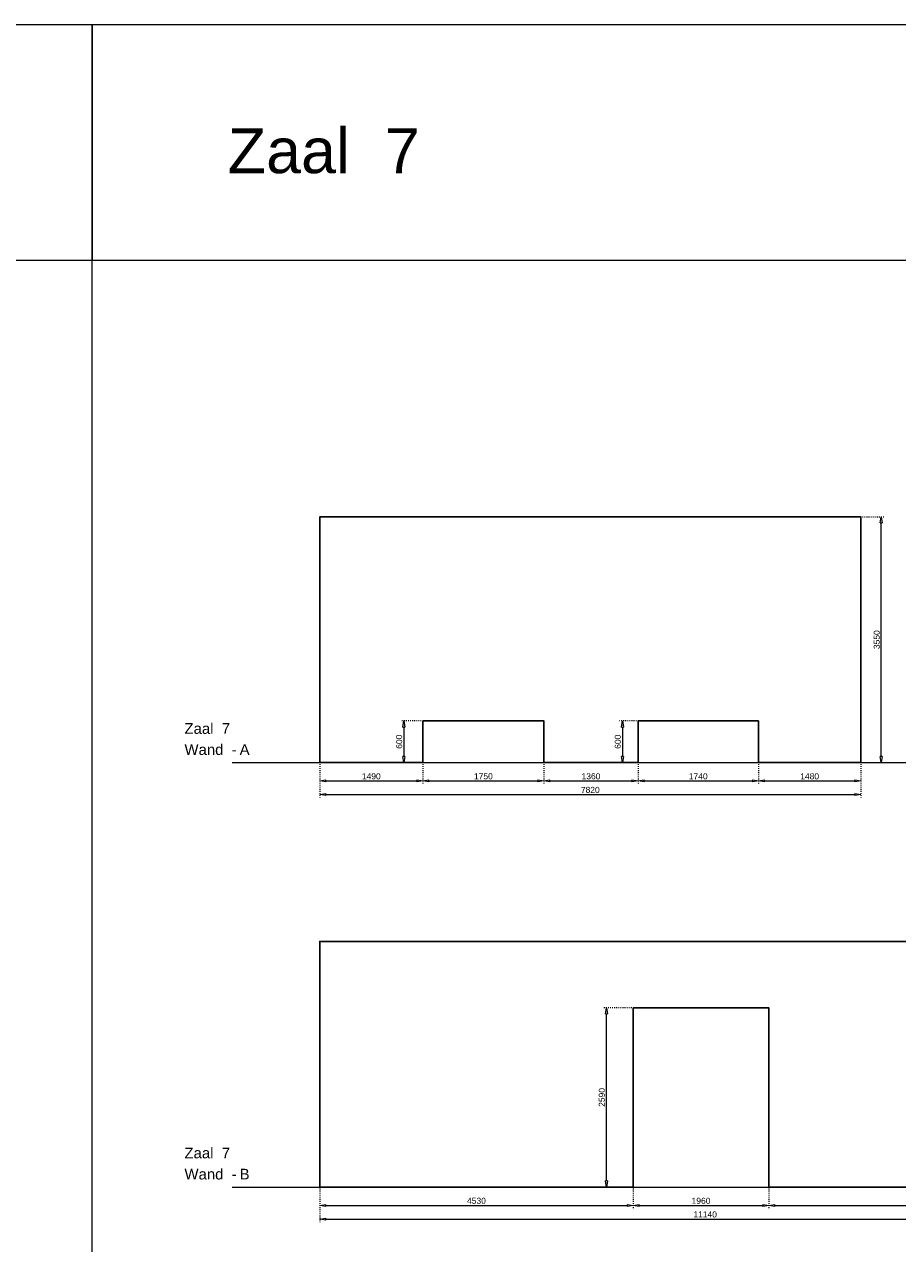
# Model space of a CAD drawing. Header units: millimetres. Extents: x 91086 to 300562, y -68316 to 28747.
# Tile 49 of 61: x 249518 to 262138, y -49803 to -32181. Entities that reach past the tile are written whole.
import ezdxf

# ---------------------------------------------------------------- set-up
doc = ezdxf.new("R2010")
doc.units = ezdxf.units.MM
doc.linetypes.add('ACAD_ISO03W100', pattern=[30, 12, -18])
doc.layers.get('Defpoints').update_dxf_attribs({"lineweight": 0})
for name, color, linetype, lineweight in [('25-Staal-B', 150, 'Continuous', 25), ('^ 0-Staal-txt', 7, 'Continuous', 0), ('Layer1', 252, 'Continuous', 0)]:
    doc.layers.add(name, color=color, linetype=linetype, lineweight=lineweight)
doc.layers.add('DIM-DIM', color=7, linetype='Continuous')
doc.styles.add('Arial', font='arial.ttf')
doc.dimstyles.new('dim-11', dxfattribs={"dimscale": 35, "dimtxt": 2.5, "dimasz": 2.5, "dimexe": 1.25, "dimexo": 0.625, "dimtad": 1, "dimdec": 0, "dimtxsty": 'Arial', "dimblk": 'CLOSEDBLANK', "dimcen": 3, "dimclrd": 252, "dimclre": 252, "dimclrt": 7, "dimadec": 0, "dimazin": 0, "dimtfac": 1, "dimtdec": 0, "dimtmove": 0, "dimatfit": 3, "dimldrblk": 'CLOSEDBLANK', "dimfxl": 1, "dimlwd": 0, "dimlwe": 0, "dimarcsym": 0})

# ---------------------------------------------------------------- blocks, each defined once
blk = doc.blocks.new('_ClosedBlank')
at = {"color": 0, "linetype": 'ByBlock', "lineweight": -2}
for p, q in [((-1, 0.17), (0, 0)), ((-1, 0.17), (-1, -0.17)), ((0, 0), (-1, -0.17))]:
    blk.add_line(p, q, dxfattribs=at)
blk = doc.blocks.new('*D350')
at = {"layer": 'Defpoints', "color": 0, "transparency": 16777216}
for p in [(253787, -42849), (255277, -42849), (255277, -43116)]:
    blk.add_point(p, dxfattribs=at)
at = {"layer": 'DIM-DIM', "color": 252, "linetype": 'ACAD_ISO03W100', "lineweight": 0, "transparency": 16777216}
for p, q in [((253787, -42871), (253787, -43159)), ((255277, -42871), (255277, -43159))]:
    blk.add_line(p, q, dxfattribs=at)
at = {"layer": 'DIM-DIM', "color": 252, "lineweight": 0, "transparency": 16777216}
blk.add_line((253875, -43116), (255190, -43116), dxfattribs=at)
at = {"layer": 'DIM-DIM', "color": 252, "lineweight": 0, "transparency": 16777216, "xscale": 87.5, "yscale": 87.5, "zscale": 87.5, "rotation": 180}
blk.add_blockref('_ClosedBlank', (253787, -43116), dxfattribs=at)
at = {"layer": 'DIM-DIM', "color": 252, "lineweight": 0, "transparency": 16777216, "xscale": 87.5, "yscale": 87.5, "zscale": 87.5}
blk.add_blockref('_ClosedBlank', (255277, -43116), dxfattribs=at)
at = {"layer": 'DIM-DIM', "color": 7, "transparency": 16777216, "insert": (254532, -43049), "char_height": 87.5, "attachment_point": 5, "style": 'Arial'}
blk.add_mtext('1490', dxfattribs=at)
blk = doc.blocks.new('*D351')
at = {"layer": 'Defpoints', "color": 0, "transparency": 16777216}
for p in [(253787, -42849), (261607, -42849), (261607, -43312)]:
    blk.add_point(p, dxfattribs=at)
at = {"layer": 'DIM-DIM', "color": 252, "linetype": 'ACAD_ISO03W100', "lineweight": 0, "transparency": 16777216}
for p, q in [((253787, -42871), (253787, -43356)), ((261607, -42871), (261607, -43356))]:
    blk.add_line(p, q, dxfattribs=at)
at = {"layer": 'DIM-DIM', "color": 252, "lineweight": 0, "transparency": 16777216}
blk.add_line((253875, -43312), (261520, -43312), dxfattribs=at)
at = {"layer": 'DIM-DIM', "color": 252, "lineweight": 0, "transparency": 16777216, "xscale": 87.5, "yscale": 87.5, "zscale": 87.5, "rotation": 180}
blk.add_blockref('_ClosedBlank', (253787, -43312), dxfattribs=at)
at = {"layer": 'DIM-DIM', "color": 252, "lineweight": 0, "transparency": 16777216, "xscale": 87.5, "yscale": 87.5, "zscale": 87.5}
blk.add_blockref('_ClosedBlank', (261607, -43312), dxfattribs=at)
at = {"layer": 'DIM-DIM', "color": 7, "transparency": 16777216, "insert": (257697, -43246), "char_height": 87.5, "attachment_point": 5, "style": 'Arial'}
blk.add_mtext('7820', dxfattribs=at)
blk = doc.blocks.new('*D489')
at = {"layer": 'Defpoints', "color": 0, "transparency": 16777216}
for p in [(255277, -42849), (257027, -42849), (257027, -43116)]:
    blk.add_point(p, dxfattribs=at)
at = {"layer": 'DIM-DIM', "color": 252, "linetype": 'ACAD_ISO03W100', "lineweight": 0, "transparency": 16777216}
for p, q in [((255277, -42871), (255277, -43159)), ((257027, -42871), (257027, -43159))]:
    blk.add_line(p, q, dxfattribs=at)
at = {"layer": 'DIM-DIM', "color": 252, "lineweight": 0, "transparency": 16777216}
blk.add_line((255365, -43116), (256940, -43116), dxfattribs=at)
at = {"layer": 'DIM-DIM', "color": 252, "lineweight": 0, "transparency": 16777216, "xscale": 87.5, "yscale": 87.5, "zscale": 87.5, "rotation": 180}
blk.add_blockref('_ClosedBlank', (255277, -43116), dxfattribs=at)
at = {"layer": 'DIM-DIM', "color": 252, "lineweight": 0, "transparency": 16777216, "xscale": 87.5, "yscale": 87.5, "zscale": 87.5}
blk.add_blockref('_ClosedBlank', (257027, -43116), dxfattribs=at)
at = {"layer": 'DIM-DIM', "color": 7, "transparency": 16777216, "insert": (256152, -43049), "char_height": 87.5, "attachment_point": 5, "style": 'Arial'}
blk.add_mtext('1750', dxfattribs=at)
blk = doc.blocks.new('*D490')
at = {"layer": 'Defpoints', "color": 0, "transparency": 16777216}
for p in [(257027, -42849), (258387, -42849), (258387, -43116)]:
    blk.add_point(p, dxfattribs=at)
at = {"layer": 'DIM-DIM', "color": 252, "linetype": 'ACAD_ISO03W100', "lineweight": 0, "transparency": 16777216}
for p, q in [((257027, -42871), (257027, -43159)), ((258387, -42871), (258387, -43159))]:
    blk.add_line(p, q, dxfattribs=at)
at = {"layer": 'DIM-DIM', "color": 252, "lineweight": 0, "transparency": 16777216}
blk.add_line((257115, -43116), (258300, -43116), dxfattribs=at)
at = {"layer": 'DIM-DIM', "color": 252, "lineweight": 0, "transparency": 16777216, "xscale": 87.5, "yscale": 87.5, "zscale": 87.5, "rotation": 180}
blk.add_blockref('_ClosedBlank', (257027, -43116), dxfattribs=at)
at = {"layer": 'DIM-DIM', "color": 252, "lineweight": 0, "transparency": 16777216, "xscale": 87.5, "yscale": 87.5, "zscale": 87.5}
blk.add_blockref('_ClosedBlank', (258387, -43116), dxfattribs=at)
at = {"layer": 'DIM-DIM', "color": 7, "transparency": 16777216, "insert": (257707, -43049), "char_height": 87.5, "attachment_point": 5, "style": 'Arial'}
blk.add_mtext('1360', dxfattribs=at)
blk = doc.blocks.new('*D491')
at = {"layer": 'Defpoints', "color": 0, "transparency": 16777216}
for p in [(258387, -42849), (260127, -42849), (260127, -43116)]:
    blk.add_point(p, dxfattribs=at)
at = {"layer": 'DIM-DIM', "color": 252, "linetype": 'ACAD_ISO03W100', "lineweight": 0, "transparency": 16777216}
for p, q in [((258387, -42871), (258387, -43159)), ((260127, -42871), (260127, -43159))]:
    blk.add_line(p, q, dxfattribs=at)
at = {"layer": 'DIM-DIM', "color": 252, "lineweight": 0, "transparency": 16777216}
blk.add_line((258475, -43116), (260040, -43116), dxfattribs=at)
at = {"layer": 'DIM-DIM', "color": 252, "lineweight": 0, "transparency": 16777216, "xscale": 87.5, "yscale": 87.5, "zscale": 87.5, "rotation": 180}
blk.add_blockref('_ClosedBlank', (258387, -43116), dxfattribs=at)
at = {"layer": 'DIM-DIM', "color": 252, "lineweight": 0, "transparency": 16777216, "xscale": 87.5, "yscale": 87.5, "zscale": 87.5}
blk.add_blockref('_ClosedBlank', (260127, -43116), dxfattribs=at)
at = {"layer": 'DIM-DIM', "color": 7, "transparency": 16777216, "insert": (259257, -43049), "char_height": 87.5, "attachment_point": 5, "style": 'Arial'}
blk.add_mtext('1740', dxfattribs=at)
blk = doc.blocks.new('*D492')
at = {"layer": 'Defpoints', "color": 0, "transparency": 16777216}
for p in [(260127, -42849), (261607, -42849), (261607, -43116)]:
    blk.add_point(p, dxfattribs=at)
at = {"layer": 'DIM-DIM', "color": 252, "linetype": 'ACAD_ISO03W100', "lineweight": 0, "transparency": 16777216}
for p, q in [((260127, -42871), (260127, -43159)), ((261607, -42871), (261607, -43159))]:
    blk.add_line(p, q, dxfattribs=at)
at = {"layer": 'DIM-DIM', "color": 252, "lineweight": 0, "transparency": 16777216}
blk.add_line((260215, -43116), (261520, -43116), dxfattribs=at)
at = {"layer": 'DIM-DIM', "color": 252, "lineweight": 0, "transparency": 16777216, "xscale": 87.5, "yscale": 87.5, "zscale": 87.5, "rotation": 180}
blk.add_blockref('_ClosedBlank', (260127, -43116), dxfattribs=at)
at = {"layer": 'DIM-DIM', "color": 252, "lineweight": 0, "transparency": 16777216, "xscale": 87.5, "yscale": 87.5, "zscale": 87.5}
blk.add_blockref('_ClosedBlank', (261607, -43116), dxfattribs=at)
at = {"layer": 'DIM-DIM', "color": 7, "transparency": 16777216, "insert": (260867, -43049), "char_height": 87.5, "attachment_point": 5, "style": 'Arial'}
blk.add_mtext('1480', dxfattribs=at)
blk = doc.blocks.new('*D493')
at = {"layer": 'Defpoints', "color": 0, "transparency": 16777216}
for p in [(261607, -39299), (261902, -39299), (261607, -42849)]:
    blk.add_point(p, dxfattribs=at)
at = {"layer": 'DIM-DIM', "color": 252, "linetype": 'ACAD_ISO03W100', "lineweight": 0, "transparency": 16777216}
for p, q in [((261629, -39299), (261946, -39299)), ((261629, -42849), (261946, -42849))]:
    blk.add_line(p, q, dxfattribs=at)
at = {"layer": 'DIM-DIM', "color": 252, "lineweight": 0, "transparency": 16777216}
blk.add_line((261902, -42762), (261902, -39387), dxfattribs=at)
at = {"layer": 'DIM-DIM', "color": 252, "lineweight": 0, "transparency": 16777216, "xscale": 87.5, "yscale": 87.5, "zscale": 87.5}
for p, rotation in [((261902, -39299), 90), ((261902, -42849), 270)]:
    blk.add_blockref('_ClosedBlank', p, dxfattribs=dict(at, rotation=rotation))
at = {"layer": 'DIM-DIM', "color": 7, "transparency": 16777216, "insert": (261836, -41074), "char_height": 87.5, "attachment_point": 5, "rotation": 90, "style": 'Arial'}
blk.add_mtext('3550', dxfattribs=at)
blk = doc.blocks.new('*D494')
at = {"layer": 'Defpoints', "color": 0, "transparency": 16777216}
for p in [(255277, -42249), (255002, -42849), (255277, -42849)]:
    blk.add_point(p, dxfattribs=at)
at = {"layer": 'DIM-DIM', "color": 252, "linetype": 'ACAD_ISO03W100', "lineweight": 0, "transparency": 16777216}
for p, q in [((255255, -42249), (254958, -42249)), ((255255, -42849), (254958, -42849))]:
    blk.add_line(p, q, dxfattribs=at)
at = {"layer": 'DIM-DIM', "color": 252, "lineweight": 0, "transparency": 16777216}
blk.add_line((255002, -42337), (255002, -42762), dxfattribs=at)
at = {"layer": 'DIM-DIM', "color": 252, "lineweight": 0, "transparency": 16777216, "xscale": 87.5, "yscale": 87.5, "zscale": 87.5}
for p, rotation in [((255002, -42249), 90), ((255002, -42849), 270)]:
    blk.add_blockref('_ClosedBlank', p, dxfattribs=dict(at, rotation=rotation))
at = {"layer": 'DIM-DIM', "color": 7, "transparency": 16777216, "insert": (254935, -42549), "char_height": 87.5, "attachment_point": 5, "rotation": 90, "style": 'Arial'}
blk.add_mtext('600', dxfattribs=at)
blk = doc.blocks.new('*D534')
at = {"layer": 'Defpoints', "color": 0, "transparency": 16777216}
for p in [(258387, -42249), (258162, -42849), (258387, -42849)]:
    blk.add_point(p, dxfattribs=at)
at = {"layer": 'DIM-DIM', "color": 252, "linetype": 'ACAD_ISO03W100', "lineweight": 0, "transparency": 16777216}
for p, q in [((258365, -42249), (258118, -42249)), ((258365, -42849), (258118, -42849))]:
    blk.add_line(p, q, dxfattribs=at)
at = {"layer": 'DIM-DIM', "color": 252, "lineweight": 0, "transparency": 16777216}
blk.add_line((258162, -42337), (258162, -42762), dxfattribs=at)
at = {"layer": 'DIM-DIM', "color": 252, "lineweight": 0, "transparency": 16777216, "xscale": 87.5, "yscale": 87.5, "zscale": 87.5}
for p, rotation in [((258162, -42249), 90), ((258162, -42849), 270)]:
    blk.add_blockref('_ClosedBlank', p, dxfattribs=dict(at, rotation=rotation))
at = {"layer": 'DIM-DIM', "color": 7, "transparency": 16777216, "insert": (258095, -42549), "char_height": 87.5, "attachment_point": 5, "rotation": 90, "style": 'Arial'}
blk.add_mtext('600', dxfattribs=at)
blk = doc.blocks.new('*D352')
at = {"layer": 'Defpoints', "color": 0, "transparency": 16777216}
for p in [(253787, -48985), (258317, -48985), (258317, -49252)]:
    blk.add_point(p, dxfattribs=at)
at = {"layer": 'DIM-DIM', "color": 252, "linetype": 'ACAD_ISO03W100', "lineweight": 0, "transparency": 16777216}
for p, q in [((253787, -49007), (253787, -49296)), ((258317, -49007), (258317, -49296))]:
    blk.add_line(p, q, dxfattribs=at)
at = {"layer": 'DIM-DIM', "color": 252, "lineweight": 0, "transparency": 16777216}
blk.add_line((253875, -49252), (258230, -49252), dxfattribs=at)
at = {"layer": 'DIM-DIM', "color": 252, "lineweight": 0, "transparency": 16777216, "xscale": 87.5, "yscale": 87.5, "zscale": 87.5, "rotation": 180}
blk.add_blockref('_ClosedBlank', (253787, -49252), dxfattribs=at)
at = {"layer": 'DIM-DIM', "color": 252, "lineweight": 0, "transparency": 16777216, "xscale": 87.5, "yscale": 87.5, "zscale": 87.5}
blk.add_blockref('_ClosedBlank', (258317, -49252), dxfattribs=at)
at = {"layer": 'DIM-DIM', "color": 7, "transparency": 16777216, "insert": (256052, -49185), "char_height": 87.5, "attachment_point": 5, "style": 'Arial'}
blk.add_mtext('4530', dxfattribs=at)
blk = doc.blocks.new('*D353')
at = {"layer": 'Defpoints', "color": 0, "transparency": 16777216}
for p in [(253787, -48985), (264927, -48985), (264927, -49449)]:
    blk.add_point(p, dxfattribs=at)
at = {"layer": 'DIM-DIM', "color": 252, "linetype": 'ACAD_ISO03W100', "lineweight": 0, "transparency": 16777216}
for p, q in [((253787, -49007), (253787, -49492)), ((264927, -49007), (264927, -49492))]:
    blk.add_line(p, q, dxfattribs=at)
at = {"layer": 'DIM-DIM', "color": 252, "lineweight": 0, "transparency": 16777216}
blk.add_line((253875, -49449), (264840, -49449), dxfattribs=at)
at = {"layer": 'DIM-DIM', "color": 252, "lineweight": 0, "transparency": 16777216, "xscale": 87.5, "yscale": 87.5, "zscale": 87.5, "rotation": 180}
blk.add_blockref('_ClosedBlank', (253787, -49449), dxfattribs=at)
at = {"layer": 'DIM-DIM', "color": 252, "lineweight": 0, "transparency": 16777216, "xscale": 87.5, "yscale": 87.5, "zscale": 87.5}
blk.add_blockref('_ClosedBlank', (264927, -49449), dxfattribs=at)
at = {"layer": 'DIM-DIM', "color": 7, "transparency": 16777216, "insert": (259357, -49382), "char_height": 87.5, "attachment_point": 5, "style": 'Arial'}
blk.add_mtext('11140', dxfattribs=at)
blk = doc.blocks.new('*D354')
at = {"layer": 'Defpoints', "color": 0, "transparency": 16777216}
for p in [(258317, -48985), (260277, -48985), (260277, -49252)]:
    blk.add_point(p, dxfattribs=at)
at = {"layer": 'DIM-DIM', "color": 252, "linetype": 'ACAD_ISO03W100', "lineweight": 0, "transparency": 16777216}
for p, q in [((258317, -49007), (258317, -49296)), ((260277, -49007), (260277, -49296))]:
    blk.add_line(p, q, dxfattribs=at)
at = {"layer": 'DIM-DIM', "color": 252, "lineweight": 0, "transparency": 16777216}
blk.add_line((258405, -49252), (260190, -49252), dxfattribs=at)
at = {"layer": 'DIM-DIM', "color": 252, "lineweight": 0, "transparency": 16777216, "xscale": 87.5, "yscale": 87.5, "zscale": 87.5, "rotation": 180}
blk.add_blockref('_ClosedBlank', (258317, -49252), dxfattribs=at)
at = {"layer": 'DIM-DIM', "color": 252, "lineweight": 0, "transparency": 16777216, "xscale": 87.5, "yscale": 87.5, "zscale": 87.5}
blk.add_blockref('_ClosedBlank', (260277, -49252), dxfattribs=at)
at = {"layer": 'DIM-DIM', "color": 7, "transparency": 16777216, "insert": (259297, -49185), "char_height": 87.5, "attachment_point": 5, "style": 'Arial'}
blk.add_mtext('1960', dxfattribs=at)
blk = doc.blocks.new('*D355')
at = {"layer": 'Defpoints', "color": 0, "transparency": 16777216}
for p in [(260277, -48985), (264927, -48985), (264927, -49252)]:
    blk.add_point(p, dxfattribs=at)
at = {"layer": 'DIM-DIM', "color": 252, "linetype": 'ACAD_ISO03W100', "lineweight": 0, "transparency": 16777216}
for p, q in [((260277, -49007), (260277, -49296)), ((264927, -49007), (264927, -49296))]:
    blk.add_line(p, q, dxfattribs=at)
at = {"layer": 'DIM-DIM', "color": 252, "lineweight": 0, "transparency": 16777216}
blk.add_line((260365, -49252), (264840, -49252), dxfattribs=at)
at = {"layer": 'DIM-DIM', "color": 252, "lineweight": 0, "transparency": 16777216, "xscale": 87.5, "yscale": 87.5, "zscale": 87.5, "rotation": 180}
blk.add_blockref('_ClosedBlank', (260277, -49252), dxfattribs=at)
at = {"layer": 'DIM-DIM', "color": 252, "lineweight": 0, "transparency": 16777216, "xscale": 87.5, "yscale": 87.5, "zscale": 87.5}
blk.add_blockref('_ClosedBlank', (264927, -49252), dxfattribs=at)
at = {"layer": 'DIM-DIM', "color": 7, "transparency": 16777216, "insert": (262602, -49185), "char_height": 87.5, "attachment_point": 5, "style": 'Arial'}
blk.add_mtext('4650', dxfattribs=at)
blk = doc.blocks.new('*D495')
at = {"layer": 'Defpoints', "color": 0, "transparency": 16777216}
for p in [(264927, -45435), (265295, -45435), (264927, -48985)]:
    blk.add_point(p, dxfattribs=at)
at = {"layer": 'DIM-DIM', "color": 252, "linetype": 'ACAD_ISO03W100', "lineweight": 0, "transparency": 16777216}
for p, q in [((264949, -45435), (265338, -45435)), ((264949, -48985), (265338, -48985))]:
    blk.add_line(p, q, dxfattribs=at)
at = {"layer": 'DIM-DIM', "color": 252, "lineweight": 0, "transparency": 16777216}
blk.add_line((265295, -48898), (265295, -45523), dxfattribs=at)
at = {"layer": 'DIM-DIM', "color": 252, "lineweight": 0, "transparency": 16777216, "xscale": 87.5, "yscale": 87.5, "zscale": 87.5}
for p, rotation in [((265295, -45435), 90), ((265295, -48985), 270)]:
    blk.add_blockref('_ClosedBlank', p, dxfattribs=dict(at, rotation=rotation))
at = {"layer": 'DIM-DIM', "color": 7, "transparency": 16777216, "insert": (265228, -47210), "char_height": 87.5, "attachment_point": 5, "rotation": 90, "style": 'Arial'}
blk.add_mtext('3550', dxfattribs=at)
blk = doc.blocks.new('*D496')
at = {"layer": 'Defpoints', "color": 0, "transparency": 16777216}
for p in [(257931, -46395), (258317, -46395), (258317, -48985)]:
    blk.add_point(p, dxfattribs=at)
at = {"layer": 'DIM-DIM', "color": 252, "linetype": 'ACAD_ISO03W100', "lineweight": 0, "transparency": 16777216}
for p, q in [((258295, -46395), (257887, -46395)), ((258295, -48985), (257887, -48985))]:
    blk.add_line(p, q, dxfattribs=at)
at = {"layer": 'DIM-DIM', "color": 252, "lineweight": 0, "transparency": 16777216}
blk.add_line((257931, -48898), (257931, -46483), dxfattribs=at)
at = {"layer": 'DIM-DIM', "color": 252, "lineweight": 0, "transparency": 16777216, "xscale": 87.5, "yscale": 87.5, "zscale": 87.5}
for p, rotation in [((257931, -46395), 90), ((257931, -48985), 270)]:
    blk.add_blockref('_ClosedBlank', p, dxfattribs=dict(at, rotation=rotation))
at = {"layer": 'DIM-DIM', "color": 7, "transparency": 16777216, "insert": (257864, -47690), "char_height": 87.5, "attachment_point": 5, "rotation": 90, "style": 'Arial'}
blk.add_mtext('2590', dxfattribs=at)
blk = doc.blocks.new('*D497')
at = {"layer": 'Defpoints', "color": 0, "transparency": 16777216}
for p in [(263717, -48307), (263717, -48472), (264277, -48472)]:
    blk.add_point(p, dxfattribs=at)
at = {"layer": 'DIM-DIM', "color": 252, "linetype": 'ACAD_ISO03W100', "lineweight": 0, "transparency": 16777216}
for p, q in [((263717, -48450), (263717, -48264)), ((264277, -48450), (264277, -48264))]:
    blk.add_line(p, q, dxfattribs=at)
at = {"layer": 'DIM-DIM', "color": 252, "lineweight": 0, "transparency": 16777216}
blk.add_line((264190, -48307), (263805, -48307), dxfattribs=at)
at = {"layer": 'DIM-DIM', "color": 252, "lineweight": 0, "transparency": 16777216, "xscale": 87.5, "yscale": 87.5, "zscale": 87.5, "rotation": 180}
blk.add_blockref('_ClosedBlank', (263717, -48307), dxfattribs=at)
at = {"layer": 'DIM-DIM', "color": 252, "lineweight": 0, "transparency": 16777216, "xscale": 87.5, "yscale": 87.5, "zscale": 87.5}
blk.add_blockref('_ClosedBlank', (264277, -48307), dxfattribs=at)
at = {"layer": 'DIM-DIM', "color": 7, "transparency": 16777216, "insert": (263997, -48241), "char_height": 87.5, "attachment_point": 5, "style": 'Arial'}
blk.add_mtext('560', dxfattribs=at)
blk = doc.blocks.new('*D498')
at = {"layer": 'Defpoints', "color": 0, "transparency": 16777216}
for p in [(264927, -48307), (264277, -48472), (264927, -48472)]:
    blk.add_point(p, dxfattribs=at)
at = {"layer": 'DIM-DIM', "color": 252, "linetype": 'ACAD_ISO03W100', "lineweight": 0, "transparency": 16777216}
for p, q in [((264277, -48450), (264277, -48264)), ((264927, -48450), (264927, -48264))]:
    blk.add_line(p, q, dxfattribs=at)
at = {"layer": 'DIM-DIM', "color": 252, "lineweight": 0, "transparency": 16777216}
blk.add_line((264365, -48307), (264840, -48307), dxfattribs=at)
at = {"layer": 'DIM-DIM', "color": 252, "lineweight": 0, "transparency": 16777216, "xscale": 87.5, "yscale": 87.5, "zscale": 87.5, "rotation": 180}
blk.add_blockref('_ClosedBlank', (264277, -48307), dxfattribs=at)
at = {"layer": 'DIM-DIM', "color": 252, "lineweight": 0, "transparency": 16777216, "xscale": 87.5, "yscale": 87.5, "zscale": 87.5}
blk.add_blockref('_ClosedBlank', (264927, -48307), dxfattribs=at)
at = {"layer": 'DIM-DIM', "color": 7, "transparency": 16777216, "insert": (264602, -48241), "char_height": 87.5, "attachment_point": 5, "style": 'Arial'}
blk.add_mtext('650', dxfattribs=at)
blk = doc.blocks.new('*D499')
at = {"layer": 'Defpoints', "color": 0, "transparency": 16777216}
for p in [(263717, -48472), (263576, -48732), (263717, -48732)]:
    blk.add_point(p, dxfattribs=at)
at = {"layer": 'DIM-DIM', "color": 252, "linetype": 'ACAD_ISO03W100', "lineweight": 0, "transparency": 16777216}
for p, q in [((263695, -48472), (263532, -48472)), ((263695, -48732), (263532, -48732))]:
    blk.add_line(p, q, dxfattribs=at)
at = {"layer": 'DIM-DIM', "color": 252, "lineweight": 0, "transparency": 16777216}
blk.add_line((263576, -48559), (263576, -48644), dxfattribs=at)
at = {"layer": 'DIM-DIM', "color": 252, "lineweight": 0, "transparency": 16777216, "xscale": 87.5, "yscale": 87.5, "zscale": 87.5}
for p, rotation in [((263576, -48472), 90), ((263576, -48732), 270)]:
    blk.add_blockref('_ClosedBlank', p, dxfattribs=dict(at, rotation=rotation))
at = {"layer": 'DIM-DIM', "color": 7, "transparency": 16777216, "insert": (263510, -48602), "char_height": 87.5, "attachment_point": 5, "rotation": 90, "style": 'Arial'}
blk.add_mtext('260', dxfattribs=at)
blk = doc.blocks.new('*D500')
at = {"layer": 'Defpoints', "color": 0, "transparency": 16777216}
for p in [(263717, -48732), (263576, -48985), (263717, -48985)]:
    blk.add_point(p, dxfattribs=at)
at = {"layer": 'DIM-DIM', "color": 252, "linetype": 'ACAD_ISO03W100', "lineweight": 0, "transparency": 16777216}
for p, q in [((263695, -48732), (263532, -48732)), ((263695, -48985), (263532, -48985))]:
    blk.add_line(p, q, dxfattribs=at)
at = {"layer": 'DIM-DIM', "color": 252, "lineweight": 0, "transparency": 16777216}
blk.add_line((263576, -48819), (263576, -48898), dxfattribs=at)
at = {"layer": 'DIM-DIM', "color": 252, "lineweight": 0, "transparency": 16777216, "xscale": 87.5, "yscale": 87.5, "zscale": 87.5}
for p, rotation in [((263576, -48732), 90), ((263576, -48985), 270)]:
    blk.add_blockref('_ClosedBlank', p, dxfattribs=dict(at, rotation=rotation))
at = {"layer": 'DIM-DIM', "color": 7, "transparency": 16777216, "insert": (263510, -48859), "char_height": 87.5, "attachment_point": 5, "rotation": 90, "style": 'Arial'}
blk.add_mtext('?', dxfattribs=at)
blk = doc.blocks.new('7a')
at = {"layer": '25-Staal-B'}
for points in [[(260127.3, -42849.1), (261607.3, -42849.1), (261607.3, -39299.1), (253787.3, -39299.1), (253787.3, -42849.1)], [(253787.3, -42849.1), (255277.3, -42849.1), (255277.3, -42249.1), (257027.3, -42249.1), (257027.3, -42849.1), (258387.3, -42849.1), (258387.3, -42249.1), (260127.3, -42249.1), (260127.3, -42849.1)]]:
    blk.add_lwpolyline(points, dxfattribs=at)
at = {"layer": '^ 0-Staal-txt', "lineweight": 0, "style": 'Arial'}
for s, height, p in [('Zaal  7', 154.21, (251832.3, -42434.9)), ('Wand  - ', 154.21, (251832.3, -42739.7)), ('A', 154.2, (252629.5, -42739.7))]:
    blk.add_text(s, height=height, dxfattribs=at).set_placement(p)
at = {"layer": 'DIM-DIM'}
for base, p1, p2, picture, middle in [((261902.2, -39299.1), (261607.3, -42849.1), (261607.3, -39299.1), '*D493', (261835.6, -41074.1)), ((255001.8, -42849.1), (255277.3, -42249.1), (255277.3, -42849.1), '*D494', (254935.2, -42549.1)), ((258161.9, -42849.1), (258387.3, -42249.1), (258387.3, -42849.1), '*D534', (258095.4, -42549.1))]:
    dim = blk.add_linear_dim(base=base, p1=p1, p2=p2, angle=90, dimstyle='dim-11', dxfattribs=at)
    dim.commit()
    dim.dimension.update_dxf_attribs({"geometry": picture, "text_midpoint": middle})
for base, p1, p2, picture, middle in [((255277.3, -43115.6), (253787.3, -42849.1), (255277.3, -42849.1), '*D350', (254532.3, -43049.1)), ((261607.3, -43312.4), (253787.3, -42849.1), (261607.3, -42849.1), '*D351', (257697.3, -43245.9)), ((257027.3, -43115.6), (255277.3, -42849.1), (257027.3, -42849.1), '*D489', (256152.3, -43049.1)), ((258387.3, -43115.6), (257027.3, -42849.1), (258387.3, -42849.1), '*D490', (257707.3, -43049)), ((260127.3, -43115.6), (258387.3, -42849.1), (260127.3, -42849.1), '*D491', (259257.3, -43049.1)), ((261607.3, -43115.6), (260127.3, -42849.1), (261607.3, -42849.1), '*D492', (260867.3, -43049.1))]:
    dim = blk.add_linear_dim(base=base, p1=p1, p2=p2, dimstyle='dim-11', dxfattribs=at)
    dim.commit()
    dim.dimension.update_dxf_attribs({"geometry": picture, "text_midpoint": middle})
blk = doc.blocks.new('7b')
at = {"layer": '25-Staal-B'}
for points in [[(253787.3, -48985.3), (258317.3, -48985.3), (258317.3, -46395.3), (260277.3, -46395.3), (260277.3, -48985.3), (264927.3, -48985.3), (264927.3, -45435.3), (253787.3, -45435.3)], [(263717.3, -48471.8), (264277.3, -48471.8), (264277.3, -48731.8), (263717.3, -48731.8)]]:
    blk.add_lwpolyline(points, close=True, dxfattribs=at)
at = {"layer": '^ 0-Staal-txt', "lineweight": 0, "style": 'Arial'}
for s, height, p in [('ventilatie-', 154.208, (262755, -48386.3)), ('Zaal  7', 154.21, (251832.3, -48571.1)), ('rooster', 154.21, (262755, -48608.9)), ('Wand  - ', 154.21, (251832.3, -48875.9)), ('B', 154.2, (252629.5, -48875.9))]:
    blk.add_text(s, height=height, dxfattribs=at).set_placement(p)
at = {"layer": 'DIM-DIM'}
for base, p1, p2, picture, middle in [((265294.7, -45435.3), (264927.3, -48985.3), (264927.3, -45435.3), '*D495', (265228.1, -47210.3)), ((257930.7, -46395.3), (258317.3, -48985.3), (258317.3, -46395.3), '*D496', (257864.2, -47690.3)), ((263576.2, -48731.8), (263717.3, -48471.8), (263717.3, -48731.8), '*D499', (263509.6, -48601.8))]:
    dim = blk.add_linear_dim(base=base, p1=p1, p2=p2, angle=90, dimstyle='dim-11', dxfattribs=at)
    dim.commit()
    dim.dimension.update_dxf_attribs({"geometry": picture, "text_midpoint": middle})
for base, p1, p2, picture, middle in [((263717.3, -48307.3), (264277.3, -48471.8), (263717.3, -48471.8), '*D497', (263997.3, -48240.7)), ((264927.3, -48307.3), (264277.3, -48471.8), (264927.3, -48471.8), '*D498', (264602.3, -48240.7)), ((258317.3, -49251.8), (253787.3, -48985.3), (258317.3, -48985.3), '*D352', (256052.3, -49185.2)), ((264927.3, -49448.6), (253787.3, -48985.3), (264927.3, -48985.3), '*D353', (259357.3, -49382.1)), ((260277.3, -49251.8), (258317.3, -48985.3), (260277.3, -48985.3), '*D354', (259297.3, -49185.3)), ((264927.3, -49251.8), (260277.3, -48985.3), (264927.3, -48985.3), '*D355', (262602.3, -49185.3))]:
    dim = blk.add_linear_dim(base=base, p1=p1, p2=p2, dimstyle='dim-11', dxfattribs=at)
    dim.commit()
    dim.dimension.update_dxf_attribs({"geometry": picture, "text_midpoint": middle})
dim = blk.add_linear_dim(base=(263576.2, -48985.3), p1=(263717.3, -48731.8), p2=(263717.3, -48985.3), angle=90, text='?', dimstyle='dim-11', dxfattribs=at)
dim.commit()
dim.dimension.update_dxf_attribs({"geometry": '*D500', "text_midpoint": (263509.8, -48858.5)})

msp = doc.modelspace()

# ---------------------------------------------------------------- linework, layer by layer
at = {"layer": '^ 0-Staal-txt', "lineweight": 0}
for points in [[(252521.8, -42849.1), (265772.2, -42849.1)], [(252521.8, -48985.3), (265772.2, -48985.3)]]:
    msp.add_lwpolyline(points, dxfattribs=at)
at = {"layer": 'Layer1'}
for points in [[(250496.9, -35592.1), (233264.7, -35592.1), (233264.7, -32180.8), (250496.9, -32180.8)], [(267909.2, -35592.1), (250496.9, -35592.1), (250496.9, -32180.8), (267909.2, -32180.8)]]:
    msp.add_lwpolyline(points, close=True, dxfattribs=at)
msp.add_lwpolyline([(250496.9, -63265.4), (250496.9, -35592.1)], dxfattribs=at)

# ---------------------------------------------------------------- block references
at = {"layer": 'DIM-DIM'}
for name in ['7a', '7b']:
    msp.add_blockref(name, (0, 0), dxfattribs=at)

# ---------------------------------------------------------------- texts
at = {"layer": '^ 0-Staal-txt', "lineweight": 0, "style": 'Arial'}
msp.add_text('Zaal  7', height=650, dxfattribs=at).set_placement((252457.3, -34331.4))

doc.saveas('drawing.dxf')
